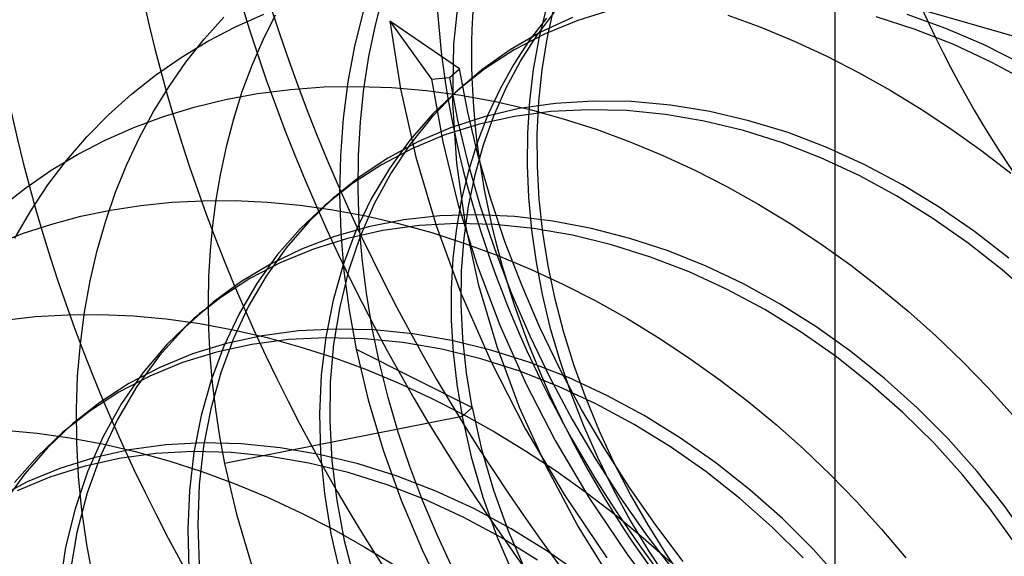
# Model space of a CAD drawing. Header units: millimetres. Extents: x -24 to 80, y -43 to 164.
# Tile 158 of 223: x 71.07 to 72.94, y 81.38 to 82.4. Entities that reach past the tile are written whole.
import ezdxf

# ---------------------------------------------------------------- set-up
doc = ezdxf.new("R2010")
doc.units = ezdxf.units.MM
doc.layers.add('MAIN-2', color=7, linetype='Continuous')

msp = doc.modelspace()

# ---------------------------------------------------------------- linework, layer by layer
at = {"layer": 'MAIN-2'}
for p, q in [((72.6227, 133.7078), (72.6227, -24.6017)), ((71.7501, 82.3909), (71.7653, 82.4494)), ((71.8993, 82.3547), (71.9104, 82.4634)), ((72.6992, 82.4458), (73.3055, 82.2708)), ((71.4842, 82.3876), (71.5381, 82.4118)), ((71.56, 82.4095), (71.5366, 82.3624)), ((71.727, 82.4163), (71.7107, 82.3507)), ((72.0561, 82.3701), (72.0901, 82.4154)), ((72.0745, 82.4226), (72.0606, 82.3654)), ((72.0762, 82.365), (72.089, 82.4227)), ((72.1994, 82.4195), (72.1345, 82.3996)), ((72.4197, 82.4096), (72.4822, 82.3866)), ((72.8333, 82.3846), (72.7601, 82.4108)), ((71.4251, 82.364), (71.4623, 82.4056)), ((71.7378, 82.331), (71.7501, 82.3909)), ((71.9098, 82.308), (71.7774, 82.3983)), ((71.7774, 82.3983), (71.7976, 82.2697)), ((71.7774, 82.3983), (71.857, 82.2882)), ((72.075, 82.4038), (72.0425, 82.3615)), ((72.1248, 82.4052), (72.0636, 82.3772)), ((72.1345, 82.3996), (72.0725, 82.3743)), ((72.7754, 82.3826), (72.7014, 82.4063)), ((71.4319, 82.3602), (71.4842, 82.3876)), ((72.0636, 82.3772), (72.0059, 82.3439)), ((72.0725, 82.3743), (72.0136, 82.3437)), ((72.4822, 82.3866), (72.5445, 82.3608)), ((72.8488, 82.3538), (72.7754, 82.3826)), ((72.9062, 82.3532), (72.8333, 82.3846)), ((71.3813, 82.3296), (71.4319, 82.3602)), ((71.3904, 82.3202), (71.4251, 82.364)), ((71.5366, 82.3624), (71.5155, 82.3138)), ((71.8973, 82.2429), (71.8993, 82.3547)), ((72.0425, 82.3615), (72.0131, 82.3168)), ((72.0256, 82.3221), (72.0561, 82.3701)), ((72.0606, 82.3654), (72.0499, 82.3065)), ((72.0666, 82.3059), (72.0762, 82.365)), ((72.5445, 82.3608), (72.6062, 82.3322)), ((72.9211, 82.3201), (72.8488, 82.3538)), ((72.9783, 82.3168), (72.9062, 82.3532)), ((71.7107, 82.3507), (71.698, 82.2831)), ((72.0059, 82.3439), (71.9521, 82.3056)), ((72.0136, 82.3437), (71.9583, 82.308)), ((71.3328, 82.296), (71.3813, 82.3296)), ((71.3583, 82.2744), (71.3904, 82.3202)), ((71.7283, 82.2697), (71.7378, 82.331)), ((72.0131, 82.3168), (71.9868, 82.2698)), ((71.9986, 82.2716), (72.0256, 82.3221)), ((72.6062, 82.3322), (72.6674, 82.301)), ((72.9921, 82.2818), (72.9211, 82.3201)), ((71.5155, 82.3138), (71.4968, 82.2638)), ((71.8907, 82.2914), (71.9098, 82.308)), ((71.9521, 82.3056), (71.9024, 82.2626)), ((71.9583, 82.308), (71.9067, 82.2673)), ((71.9258, 82.2254), (71.9098, 82.308)), ((72.0499, 82.3065), (72.0427, 82.2466)), ((72.0603, 82.2457), (72.0666, 82.3059)), ((72.6674, 82.301), (72.7277, 82.2672)), ((71.2867, 82.2595), (71.3328, 82.296)), ((71.698, 82.2831), (71.6889, 82.2136)), ((71.857, 82.2882), (71.8907, 82.2914)), ((71.857, 82.2882), (71.8781, 82.1694)), ((71.8907, 82.2915), (71.9063, 82.2105)), ((71.9179, 82.277), (71.9195, 82.2784)), ((71.9195, 82.2784), (71.9211, 82.2798)), ((71.9211, 82.2798), (71.9227, 82.2811)), ((71.9227, 82.2811), (71.9243, 82.2825)), ((71.9243, 82.2825), (71.9258, 82.2839)), ((71.243, 82.2203), (71.2867, 82.2595)), ((71.3289, 82.2267), (71.3583, 82.2744)), ((71.4654, 82.2497), (71.5265, 82.261)), ((71.4968, 82.2638), (71.4805, 82.2124)), ((71.5265, 82.261), (71.5889, 82.2688)), ((71.5889, 82.2688), (71.6523, 82.2733)), ((71.6523, 82.2733), (71.7166, 82.2745)), ((71.7166, 82.2745), (71.7815, 82.2722)), ((71.7217, 82.2071), (71.7283, 82.2697)), ((71.7815, 82.2722), (71.8469, 82.2666)), ((71.7976, 82.2697), (71.827, 82.14)), ((71.8469, 82.2666), (71.9126, 82.2578)), ((71.9024, 82.2626), (71.8573, 82.2158)), ((71.9067, 82.2673), (71.8591, 82.2221)), ((71.9068, 82.2674), (71.9084, 82.2687)), ((71.9084, 82.2687), (71.9099, 82.2701)), ((71.9099, 82.2701), (71.9115, 82.2715)), ((71.9115, 82.2715), (71.9131, 82.2729)), ((71.9131, 82.2729), (71.9147, 82.2742)), ((71.9147, 82.2742), (71.9163, 82.2756)), ((71.9163, 82.2756), (71.9179, 82.277)), ((71.9868, 82.2698), (71.9638, 82.2207)), ((71.9752, 82.2186), (71.9986, 82.2716)), ((72.7277, 82.2672), (72.7869, 82.231)), ((71.4058, 82.2352), (71.4654, 82.2497)), ((71.9046, 82.1287), (71.8973, 82.2429)), ((71.9126, 82.2578), (71.9784, 82.2457)), ((71.9784, 82.2457), (72.0442, 82.2305)), ((72.0925, 82.2422), (72.0234, 82.2322)), ((72.0427, 82.2466), (72.0388, 82.186)), ((72.0574, 82.1845), (72.0603, 82.2457)), ((72.1637, 82.2466), (72.0925, 82.2422)), ((72.2365, 82.2455), (72.1637, 82.2466)), ((72.3104, 82.2389), (72.2365, 82.2455)), ((71.3021, 82.1773), (71.3289, 82.2267)), ((71.3478, 82.2175), (71.4058, 82.2352)), ((71.8591, 82.2221), (71.8157, 82.1724)), ((71.9456, 82.1428), (71.9258, 82.2254)), ((72.0234, 82.2322), (71.9567, 82.2166)), ((72.0836, 82.2266), (72.0142, 82.2174)), ((72.0442, 82.2305), (72.1069, 82.2131)), ((72.1548, 82.2302), (72.0836, 82.2266)), ((72.2273, 82.2284), (72.1548, 82.2302)), ((72.3008, 82.2211), (72.2273, 82.2284)), ((72.385, 82.2268), (72.3104, 82.2389)), ((72.4596, 82.2093), (72.385, 82.2268)), ((72.7869, 82.231), (72.8451, 82.1926)), ((71.202, 82.1784), (71.243, 82.2203)), ((71.2915, 82.1966), (71.3478, 82.2175)), ((71.4805, 82.2124), (71.4666, 82.1599)), ((71.6889, 82.2136), (71.6836, 82.1425)), ((71.7181, 82.1433), (71.7217, 82.2071)), ((71.8573, 82.2158), (71.8164, 82.1649)), ((71.947, 82.2027), (71.8823, 82.1823)), ((71.9567, 82.2166), (71.8928, 82.1957)), ((71.9063, 82.2105), (71.9258, 82.129)), ((71.9638, 82.2207), (71.9439, 82.1694)), ((72.0142, 82.2174), (71.947, 82.2027)), ((71.9554, 82.1634), (71.9752, 82.2186)), ((72.1069, 82.2131), (72.1696, 82.1929)), ((72.3748, 82.2084), (72.3008, 82.2211)), ((72.4491, 82.1904), (72.3748, 82.2084)), ((72.5338, 82.1866), (72.4596, 82.2093)), ((71.2371, 82.1725), (71.2915, 82.1966)), ((71.8928, 82.1957), (71.8318, 82.1695)), ((72.0388, 82.186), (72.0382, 82.1249)), ((72.0577, 82.1226), (72.0574, 82.1845)), ((72.1696, 82.1929), (72.2321, 82.1699)), ((72.5231, 82.1671), (72.4491, 82.1904)), ((72.6074, 82.1586), (72.5338, 82.1866)), ((72.8451, 82.1926), (72.9019, 82.152)), ((71.1638, 82.134), (71.202, 82.1784)), ((71.1847, 82.1454), (71.2371, 82.1725)), ((71.278, 82.1262), (71.3021, 82.1773)), ((71.8318, 82.1695), (71.774, 82.1382)), ((71.8157, 82.1724), (71.7767, 82.1187)), ((71.8823, 82.1823), (71.8205, 82.1566)), ((71.8781, 82.1694), (71.907, 82.0515)), ((71.9439, 82.1694), (71.9273, 82.1161)), ((72.2321, 82.1699), (72.2945, 82.144)), ((72.5964, 82.1386), (72.5231, 82.1671)), ((71.4666, 82.1599), (71.4551, 82.1062)), ((71.8205, 82.1566), (71.7617, 82.1257)), ((71.8164, 82.1649), (71.7799, 82.1101)), ((71.9394, 82.1062), (71.9554, 82.1634)), ((72.6799, 82.1255), (72.6074, 82.1586)), ((72.9019, 82.152), (72.9572, 82.1095)), ((71.1283, 82.0873), (71.1638, 82.134)), ((71.1343, 82.1152), (71.1847, 82.1454)), ((71.6836, 82.1425), (71.6821, 82.0702)), ((71.7174, 82.0787), (71.7181, 82.1433)), ((71.774, 82.1382), (71.7196, 82.1021)), ((71.827, 82.14), (71.8655, 82.0103)), ((71.9211, 82.0128), (71.9046, 82.1287)), ((71.9258, 82.129), (71.9493, 82.047)), ((71.9693, 82.0604), (71.9456, 82.1428)), ((72.2945, 82.144), (72.3565, 82.1155)), ((72.6688, 82.105), (72.5964, 82.1386)), ((71.086, 82.082), (71.1343, 82.1152)), ((71.2566, 82.0734), (71.278, 82.1262)), ((71.7617, 82.1257), (71.7064, 82.0898)), ((71.7767, 82.1187), (71.7424, 82.0612)), ((71.7799, 82.1101), (71.7481, 82.0515)), ((71.9273, 82.1161), (71.9139, 82.0612)), ((72.0382, 82.1249), (72.0408, 82.0636)), ((72.0614, 82.06), (72.0577, 82.1226)), ((72.3565, 82.1155), (72.4178, 82.0842)), ((72.7511, 82.0877), (72.6799, 82.1255)), ((71.4551, 82.1062), (71.447, 82.059)), ((71.7196, 82.1021), (71.6694, 82.0617)), ((71.9271, 82.0471), (71.9394, 82.1062)), ((72.7398, 82.0667), (72.6688, 82.105)), ((71.0398, 82.0457), (71.086, 82.082)), ((71.0956, 82.038), (71.1283, 82.0873)), ((71.2379, 82.0189), (71.2566, 82.0734)), ((71.7064, 82.0898), (71.6548, 82.0491)), ((71.7196, 82.0133), (71.7174, 82.0787)), ((72.4178, 82.0842), (72.4784, 82.0504)), ((72.8206, 82.0453), (72.7511, 82.0877)), ((71.3046, 82.0483), (71.3634, 82.0543)), ((71.3634, 82.0543), (71.4233, 82.0574)), ((71.4233, 82.0574), (71.484, 82.0575)), ((71.447, 82.059), (71.4407, 82.0111)), ((71.484, 82.0575), (71.5454, 82.0547)), ((71.5454, 82.0547), (71.6072, 82.0489)), ((71.6694, 82.0617), (71.6229, 82.0168)), ((71.6581, 82.0519), (71.6596, 82.0533)), ((71.6596, 82.0533), (71.6612, 82.0547)), ((71.6612, 82.0547), (71.6628, 82.0561)), ((71.6628, 82.0561), (71.6644, 82.0574)), ((71.6644, 82.0574), (71.666, 82.0588)), ((71.666, 82.0588), (71.6676, 82.0602)), ((71.6676, 82.0602), (71.6692, 82.0616)), ((71.6692, 82.0616), (71.6708, 82.0629)), ((71.6708, 82.0629), (71.6723, 82.0643)), ((71.6723, 82.0643), (71.6739, 82.0657)), ((71.6821, 82.0702), (71.6844, 81.9971)), ((71.7424, 82.0612), (71.713, 82.0001)), ((71.9139, 82.0612), (71.9039, 82.005)), ((71.9969, 81.9782), (71.9693, 82.0604)), ((72.0408, 82.0636), (72.0465, 82.0022)), ((72.0683, 81.997), (72.0614, 82.06)), ((72.809, 82.0238), (72.7398, 82.0667)), ((71.0657, 81.9864), (71.0956, 82.038)), ((71.1905, 82.0277), (71.2469, 82.0394)), ((71.2469, 82.0394), (71.3046, 82.0483)), ((71.6548, 82.0491), (71.6072, 82.0039)), ((71.6072, 82.0489), (71.6694, 82.0402)), ((71.6549, 82.0492), (71.6565, 82.0505)), ((71.6565, 82.0505), (71.6581, 82.0519)), ((71.6694, 82.0402), (71.7318, 82.0286)), ((71.7481, 82.0515), (71.721, 81.9893)), ((71.907, 82.0515), (71.9433, 81.9349)), ((71.9185, 81.9863), (71.9271, 82.0471)), ((71.9493, 82.047), (71.9768, 81.9646)), ((72.4784, 82.0504), (72.5378, 82.0141)), ((72.888, 81.9987), (72.8206, 82.0453)), ((71.1355, 82.0131), (71.1905, 82.0277)), ((71.2218, 81.9627), (71.2379, 82.0189)), ((71.6229, 82.0168), (71.5805, 81.9676)), ((71.7318, 82.0286), (71.7943, 82.0141)), ((71.8039, 82.0208), (71.7369, 82.0076)), ((71.8728, 82.0285), (71.8039, 82.0208)), ((71.9432, 82.0306), (71.8728, 82.0285)), ((72.0149, 82.0273), (71.9432, 82.0306)), ((72.0874, 82.0187), (72.0149, 82.0273)), ((72.1603, 82.0048), (72.0874, 82.0187)), ((72.8762, 81.9768), (72.809, 82.0238)), ((71.082, 81.9957), (71.1355, 82.0131)), ((71.4407, 82.0111), (71.4362, 81.9625)), ((71.6072, 82.0039), (71.5639, 81.9543)), ((71.7369, 82.0076), (71.6722, 81.9892)), ((71.6844, 81.9971), (71.6905, 81.9234)), ((71.713, 82.0001), (71.6888, 81.9357)), ((71.7644, 82.0008), (71.6973, 81.9859)), ((71.7249, 81.9475), (71.7196, 82.0133)), ((71.8337, 82.0102), (71.7644, 82.0008)), ((71.7943, 82.0141), (71.8573, 81.9967)), ((71.9047, 82.014), (71.8337, 82.0102)), ((71.8655, 82.0103), (71.9131, 81.8805)), ((71.9039, 82.005), (71.8973, 81.9477)), ((71.9771, 82.0122), (71.9047, 82.014)), ((71.9467, 81.8961), (71.9211, 82.0128)), ((72.0505, 82.0047), (71.9771, 82.0122)), ((72.0465, 82.0022), (72.0552, 81.9407)), ((72.1245, 81.9919), (72.0505, 82.0047)), ((72.0784, 81.9337), (72.0683, 81.997)), ((72.2333, 81.9859), (72.1603, 82.0048)), ((72.5378, 82.0141), (72.5961, 81.9755)), ((72.9532, 81.948), (72.888, 81.9987)), ((71.03, 81.9755), (71.082, 81.9957)), ((71.6722, 81.9892), (71.61, 81.9656)), ((71.6973, 81.9859), (71.6326, 81.9656)), ((71.721, 81.9893), (71.6991, 81.9239)), ((71.8573, 81.9967), (71.9201, 81.9764)), ((71.9138, 81.924), (71.9185, 81.9863)), ((72.0281, 81.8967), (71.9969, 81.9782)), ((72.1987, 81.9737), (72.1245, 81.9919)), ((72.3061, 81.9619), (72.2333, 81.9859)), ((71.2084, 81.905), (71.2218, 81.9627)), ((71.4362, 81.9625), (71.4334, 81.9134)), ((71.5805, 81.9676), (71.5425, 81.9143)), ((71.61, 81.9656), (71.5507, 81.937)), ((71.6326, 81.9656), (71.5707, 81.94)), ((71.9201, 81.9764), (71.9826, 81.9534)), ((71.9768, 81.9646), (72.0082, 81.8823)), ((72.2727, 81.9504), (72.1987, 81.9737)), ((72.3783, 81.933), (72.3061, 81.9619)), ((72.5961, 81.9755), (72.653, 81.9347)), ((72.9408, 81.9259), (72.8762, 81.9768)), ((71.5639, 81.9543), (71.5252, 81.9004)), ((71.733, 81.8815), (71.7249, 81.9475)), ((71.8973, 81.9477), (71.894, 81.8893)), ((71.9826, 81.9534), (72.0448, 81.9275)), ((72.3461, 81.922), (72.2727, 81.9504)), ((71.5507, 81.937), (71.4946, 81.9033)), ((71.5707, 81.94), (71.5118, 81.9094)), ((71.6888, 81.9357), (71.6697, 81.8683)), ((71.6991, 81.9239), (71.6824, 81.8557)), ((71.6905, 81.9234), (71.7002, 81.8494)), ((71.9129, 81.8605), (71.9138, 81.924)), ((71.9433, 81.9349), (71.9865, 81.8208)), ((72.0448, 81.9275), (72.1064, 81.899)), ((72.0552, 81.9407), (72.067, 81.8791)), ((72.0917, 81.8704), (72.0784, 81.9337)), ((72.4494, 81.8993), (72.3783, 81.933)), ((72.653, 81.9347), (72.7084, 81.8919)), ((73.0027, 81.8713), (72.9408, 81.9259)), ((71.1977, 81.8458), (71.2084, 81.905)), ((71.4334, 81.9134), (71.4324, 81.8637)), ((71.5118, 81.9094), (71.4565, 81.8737)), ((71.5425, 81.9143), (71.5091, 81.8569)), ((72.4185, 81.8887), (72.3461, 81.922)), ((71.4946, 81.9033), (71.442, 81.8648)), ((71.5252, 81.9004), (71.4913, 81.8427)), ((71.894, 81.8893), (71.8942, 81.83)), ((71.9812, 81.7798), (71.9467, 81.8961)), ((72.0627, 81.8165), (72.0281, 81.8967)), ((72.1064, 81.899), (72.1674, 81.8679)), ((72.4895, 81.8506), (72.4185, 81.8887)), ((72.519, 81.8611), (72.4494, 81.8993)), ((72.7084, 81.8919), (72.7622, 81.8473)), ((71.4565, 81.8737), (71.4049, 81.8331)), ((71.6697, 81.8683), (71.656, 81.7984)), ((71.744, 81.8154), (71.733, 81.8815)), ((71.9131, 81.8805), (71.9699, 81.7512)), ((72.0082, 81.8823), (72.0433, 81.8007)), ((72.067, 81.8791), (72.0817, 81.8175)), ((72.1082, 81.8071), (72.0917, 81.8704)), ((72.1674, 81.8679), (72.2277, 81.8341)), ((71.442, 81.8648), (71.3885, 81.8167)), ((71.4208, 81.8469), (71.4223, 81.8483)), ((71.4223, 81.8483), (71.4239, 81.8496)), ((71.4324, 81.8637), (71.4332, 81.8136)), ((71.5091, 81.8569), (71.4805, 81.7956)), ((71.6824, 81.8557), (71.6708, 81.7851)), ((71.7002, 81.8494), (71.7137, 81.7752)), ((71.916, 81.7959), (71.9129, 81.8605)), ((72.5586, 81.8079), (72.4895, 81.8506)), ((72.5868, 81.8184), (72.519, 81.8611)), ((72.7622, 81.8473), (72.8144, 81.8008)), ((71.0452, 81.8307), (71.1047, 81.8372)), ((71.1047, 81.8372), (71.1654, 81.8408)), ((71.1654, 81.8408), (71.2273, 81.8412)), ((71.1898, 81.7855), (71.1977, 81.8458)), ((71.2273, 81.8412), (71.2899, 81.8386)), ((71.2899, 81.8386), (71.3531, 81.8328)), ((71.3531, 81.8328), (71.4166, 81.824)), ((71.4049, 81.8331), (71.3542, 81.7845)), ((71.4049, 81.8332), (71.4065, 81.8345)), ((71.4065, 81.8345), (71.4081, 81.8359)), ((71.4081, 81.8359), (71.4097, 81.8373)), ((71.4097, 81.8373), (71.4113, 81.8387)), ((71.4113, 81.8387), (71.4128, 81.84)), ((71.4128, 81.84), (71.4144, 81.8414)), ((71.4144, 81.8414), (71.416, 81.8428)), ((71.416, 81.8428), (71.4176, 81.8442)), ((71.4176, 81.8442), (71.4192, 81.8455)), ((71.4192, 81.8455), (71.4208, 81.8469)), ((71.4913, 81.8427), (71.4623, 81.7813)), ((71.8942, 81.83), (71.8977, 81.7699)), ((72.2277, 81.8341), (72.2872, 81.7978)), ((71.3885, 81.8167), (71.3402, 81.7632)), ((71.4166, 81.824), (71.4803, 81.8122)), ((71.4332, 81.8136), (71.4358, 81.7631)), ((71.4803, 81.8122), (71.5443, 81.7974)), ((71.6043, 81.8101), (71.5348, 81.801)), ((71.6755, 81.8137), (71.6043, 81.8101)), ((71.748, 81.8119), (71.6755, 81.8137)), ((71.7577, 81.7495), (71.744, 81.8154)), ((71.8215, 81.8046), (71.748, 81.8119)), ((71.9865, 81.8208), (72.0357, 81.7102)), ((72.1006, 81.7379), (72.0627, 81.8165)), ((72.0817, 81.8175), (72.0995, 81.7557)), ((72.653, 81.7712), (72.5868, 81.8184)), ((71.4805, 81.7956), (71.4566, 81.7307)), ((71.5348, 81.801), (71.4675, 81.7865)), ((71.5852, 81.7936), (71.5157, 81.7845)), ((71.5443, 81.7974), (71.6067, 81.7802)), ((71.6564, 81.7972), (71.5852, 81.7936)), ((71.656, 81.7984), (71.6474, 81.7264)), ((71.7289, 81.7953), (71.6564, 81.7972)), ((71.8023, 81.788), (71.7289, 81.7953)), ((71.8955, 81.7919), (71.8215, 81.8046)), ((71.9697, 81.7737), (71.8955, 81.7919)), ((71.923, 81.7304), (71.916, 81.7959)), ((72.0433, 81.8007), (72.0821, 81.7205)), ((72.1278, 81.7441), (72.1082, 81.8071)), ((72.2872, 81.7978), (72.3456, 81.7592)), ((72.6256, 81.7609), (72.5586, 81.8079)), ((72.8144, 81.8008), (72.865, 81.7523)), ((71.1847, 81.724), (71.1898, 81.7855)), ((71.3542, 81.7845), (71.3086, 81.7307)), ((71.4675, 81.7865), (71.4027, 81.7664)), ((71.4623, 81.7813), (71.4383, 81.7167)), ((71.5157, 81.7845), (71.4484, 81.7699)), ((71.6067, 81.7802), (71.6692, 81.7602)), ((71.6708, 81.7851), (71.6645, 81.7126)), ((71.7136, 81.7752), (71.9338, 81.6644)), ((71.7137, 81.7752), (71.7362, 81.6794)), ((71.8764, 81.7753), (71.8023, 81.788)), ((71.9506, 81.7571), (71.8764, 81.7753)), ((72.0437, 81.7501), (71.9697, 81.7737)), ((72.024, 81.665), (71.9812, 81.7798)), ((71.3402, 81.7632), (71.2974, 81.7047)), ((71.4027, 81.7664), (71.3408, 81.7409)), ((71.4484, 81.7699), (71.3835, 81.7499)), ((71.4358, 81.7631), (71.4401, 81.7123)), ((71.6692, 81.7602), (71.7315, 81.7374)), ((71.8977, 81.7699), (71.9046, 81.7091)), ((72.0245, 81.7335), (71.9506, 81.7571)), ((72.0995, 81.7557), (72.1205, 81.6938)), ((72.3456, 81.7592), (72.4027, 81.7185)), ((72.6901, 81.7099), (72.6256, 81.7609)), ((72.7173, 81.7197), (72.653, 81.7712)), ((71.3408, 81.7409), (71.282, 81.7101)), ((71.3835, 81.7499), (71.3216, 81.7244)), ((71.7315, 81.7374), (71.7935, 81.7117)), ((71.7741, 81.6838), (71.7577, 81.7495)), ((71.9699, 81.7512), (72.0352, 81.6237)), ((72.117, 81.7214), (72.0437, 81.7501)), ((72.1416, 81.6611), (72.1006, 81.7379)), ((72.1503, 81.6816), (72.1278, 81.7441)), ((72.865, 81.7523), (72.9142, 81.7019)), ((71.1824, 81.6616), (71.1847, 81.724)), ((71.3216, 81.7244), (71.2629, 81.6936)), ((71.3086, 81.7307), (71.2681, 81.6722)), ((71.4383, 81.7167), (71.4194, 81.6492)), ((71.4566, 81.7307), (71.4377, 81.6624)), ((71.6474, 81.7264), (71.6441, 81.6526)), ((71.9338, 81.6644), (71.923, 81.7304)), ((72.0979, 81.7048), (72.0245, 81.7335)), ((72.0821, 81.7205), (72.124, 81.6422)), ((72.1894, 81.6877), (72.117, 81.7214)), ((72.4027, 81.7185), (72.4581, 81.6759)), ((72.7791, 81.6642), (72.7173, 81.7197)), ((71.282, 81.7101), (71.2267, 81.6743)), ((71.2974, 81.7047), (71.2602, 81.6416)), ((71.4401, 81.7123), (71.4462, 81.6612)), ((71.6645, 81.7126), (71.6634, 81.6387)), ((71.7935, 81.7117), (71.8551, 81.6833)), ((71.9046, 81.7091), (71.9147, 81.6479)), ((72.0357, 81.7102), (72.0917, 81.6019)), ((72.1703, 81.6711), (72.0979, 81.7048)), ((72.7519, 81.6552), (72.6901, 81.7099)), ((72.9142, 81.7019), (72.9616, 81.6497)), ((71.2629, 81.6936), (71.2076, 81.6577)), ((71.7362, 81.6794), (71.7646, 81.5837)), ((71.7934, 81.6181), (71.7741, 81.6838)), ((71.8551, 81.6833), (71.916, 81.6523)), ((72.1205, 81.6938), (72.1446, 81.6319)), ((72.1757, 81.6199), (72.1503, 81.6816)), ((72.2604, 81.6493), (72.1894, 81.6877)), ((71.2267, 81.6743), (71.1751, 81.6336)), ((71.183, 81.5983), (71.1824, 81.6616)), ((71.2681, 81.6722), (71.233, 81.6094)), ((71.4377, 81.6624), (71.424, 81.5911)), ((71.4462, 81.6612), (71.454, 81.6099)), ((71.9338, 81.6645), (71.9147, 81.6479)), ((71.9338, 81.6644), (71.9516, 81.5858)), ((72.075, 81.552), (72.024, 81.665)), ((72.1856, 81.5861), (72.1416, 81.6611)), ((72.2413, 81.6327), (72.1703, 81.6711)), ((72.4581, 81.6759), (72.5118, 81.6316)), ((72.8378, 81.6052), (72.7791, 81.6642)), ((71.2076, 81.6577), (71.156, 81.617)), ((71.2602, 81.6416), (71.2285, 81.574)), ((71.4194, 81.6492), (71.4056, 81.5793)), ((71.9147, 81.6479), (71.4636, 81.5586)), ((71.6441, 81.6526), (71.6461, 81.5775)), ((71.9147, 81.6479), (71.932, 81.571)), ((71.916, 81.6523), (71.9762, 81.6187)), ((72.124, 81.6422), (72.1688, 81.5662)), ((72.3297, 81.6065), (72.2604, 81.6493)), ((72.8105, 81.5973), (72.7519, 81.6552)), ((71.1751, 81.6336), (71.1275, 81.5883)), ((71.1623, 81.6225), (71.1639, 81.6239)), ((71.1639, 81.6239), (71.1655, 81.6253)), ((71.1655, 81.6253), (71.1671, 81.6267)), ((71.1671, 81.6267), (71.1687, 81.628)), ((71.1687, 81.628), (71.1703, 81.6294)), ((71.1703, 81.6294), (71.1719, 81.6308)), ((71.1719, 81.6308), (71.1735, 81.6322)), ((71.1735, 81.6322), (71.1751, 81.6336)), ((71.6634, 81.6387), (71.6675, 81.5637)), ((72.0352, 81.6237), (72.1087, 81.4993)), ((72.1446, 81.6319), (72.1717, 81.5702)), ((72.3105, 81.5899), (72.2413, 81.6327)), ((72.5118, 81.6316), (72.5639, 81.5853)), ((71.0461, 81.6216), (71.1079, 81.6158)), ((71.1079, 81.6158), (71.1699, 81.607)), ((71.156, 81.617), (71.1083, 81.5718)), ((71.156, 81.617), (71.1576, 81.6184)), ((71.1576, 81.6184), (71.1592, 81.6198)), ((71.1592, 81.6198), (71.1607, 81.6212)), ((71.1607, 81.6212), (71.1623, 81.6225)), ((71.1699, 81.607), (71.2321, 81.5954)), ((71.233, 81.6094), (71.2035, 81.5427)), ((71.454, 81.6099), (71.4636, 81.5586)), ((71.8155, 81.5525), (71.7934, 81.6181)), ((71.9762, 81.6187), (72.0353, 81.5827)), ((72.2039, 81.559), (72.1757, 81.6199)), ((72.3968, 81.5594), (72.3297, 81.6065)), ((72.8929, 81.5433), (72.8378, 81.6052)), ((71.1275, 81.5883), (71.0841, 81.5387)), ((71.1865, 81.5342), (71.183, 81.5983)), ((71.2321, 81.5954), (71.2942, 81.581)), ((71.3521, 81.5937), (71.2828, 81.5844)), ((71.4231, 81.5974), (71.3521, 81.5937)), ((71.424, 81.5911), (71.4157, 81.5177)), ((71.4956, 81.5956), (71.4231, 81.5974)), ((71.5691, 81.5883), (71.4956, 81.5956)), ((71.6432, 81.5756), (71.5691, 81.5883)), ((71.9516, 81.5858), (71.9745, 81.5076)), ((72.0917, 81.6019), (72.1558, 81.4936)), ((72.2326, 81.5128), (72.1856, 81.5861)), ((72.3776, 81.5429), (72.3105, 81.5899)), ((72.8657, 81.5363), (72.8105, 81.5973)), ((71.1083, 81.5718), (71.0649, 81.5222)), ((71.2156, 81.5694), (71.151, 81.549)), ((71.2636, 81.5678), (71.1965, 81.5529)), ((71.2285, 81.574), (71.2028, 81.5024)), ((71.2828, 81.5844), (71.2156, 81.5694)), ((71.3329, 81.5772), (71.2636, 81.5678)), ((71.2942, 81.581), (71.3576, 81.5634)), ((71.404, 81.5809), (71.3329, 81.5772)), ((71.4056, 81.5793), (71.3971, 81.5073)), ((71.4765, 81.579), (71.404, 81.5809)), ((71.55, 81.5717), (71.4765, 81.579)), ((71.624, 81.559), (71.55, 81.5717)), ((71.7174, 81.5575), (71.6432, 81.5756)), ((71.6461, 81.5775), (71.6533, 81.5015)), ((71.7646, 81.5837), (71.7989, 81.4886)), ((71.932, 81.571), (71.9543, 81.4943)), ((72.0353, 81.5827), (72.0933, 81.5444)), ((72.1717, 81.5702), (72.2016, 81.5096)), ((72.5639, 81.5853), (72.6145, 81.5368)), ((71.151, 81.549), (71.0891, 81.5233)), ((71.1965, 81.5529), (71.1318, 81.5324)), ((71.3576, 81.5634), (71.4208, 81.5429)), ((71.4636, 81.5586), (71.4863, 81.4622)), ((71.6983, 81.541), (71.624, 81.559)), ((71.6675, 81.5637), (71.6767, 81.4881)), ((71.7914, 81.5343), (71.7174, 81.5575)), ((71.8403, 81.487), (71.8155, 81.5525)), ((72.1341, 81.4413), (72.075, 81.552)), ((72.1688, 81.5662), (72.2158, 81.4929)), ((72.2349, 81.4992), (72.2039, 81.559)), ((72.4614, 81.5085), (72.3968, 81.5594)), ((71.0841, 81.5387), (71.0451, 81.485)), ((71.1318, 81.5324), (71.07, 81.5067)), ((71.2035, 81.5427), (71.1797, 81.4725)), ((71.1929, 81.4696), (71.1865, 81.5342)), ((71.4208, 81.5429), (71.4837, 81.5197)), ((71.7723, 81.5178), (71.6983, 81.541)), ((71.8648, 81.506), (71.7914, 81.5343)), ((72.0933, 81.5444), (72.15, 81.5039)), ((72.4422, 81.4919), (72.3776, 81.5429)), ((72.6145, 81.5368), (72.6638, 81.4862)), ((72.9171, 81.4728), (72.8657, 81.5363)), ((72.9441, 81.4788), (72.8929, 81.5433)), ((71.0891, 81.5233), (71.0304, 81.4924)), ((71.4157, 81.5177), (71.4129, 81.4427)), ((71.4837, 81.5197), (71.5463, 81.4936)), ((71.8457, 81.4894), (71.7723, 81.5178)), ((72.2825, 81.4415), (72.2326, 81.5128)), ((71.2028, 81.5024), (71.1832, 81.4272)), ((71.3971, 81.5073), (71.3938, 81.4336)), ((71.5463, 81.4936), (71.6084, 81.4649)), ((71.6533, 81.5015), (71.6658, 81.4249)), ((71.9372, 81.4726), (71.8648, 81.506)), ((71.9543, 81.4943), (71.9816, 81.4184)), ((71.9745, 81.5076), (72.0025, 81.4304)), ((72.1087, 81.4993), (72.1894, 81.379)), ((72.15, 81.5039), (72.2052, 81.4615)), ((72.1558, 81.4936), (72.2275, 81.3866)), ((72.2016, 81.5096), (72.234, 81.4503)), ((72.2158, 81.4929), (72.265, 81.4224)), ((72.2686, 81.4405), (72.2349, 81.4992)), ((72.5231, 81.4538), (72.4614, 81.5085)), ((71.6767, 81.4881), (71.691, 81.4122)), ((71.7989, 81.4886), (71.8388, 81.3944)), ((71.8678, 81.4219), (71.8403, 81.487)), ((71.9181, 81.456), (71.8457, 81.4894)), ((72.5039, 81.4372), (72.4422, 81.4919)), ((72.6638, 81.4862), (72.7116, 81.4335)), ((72.9911, 81.412), (72.9441, 81.4788)), ((71.1797, 81.4725), (71.1618, 81.3992)), ((71.2022, 81.4047), (71.1929, 81.4696)), ((71.4863, 81.4622), (71.515, 81.3661)), ((71.6084, 81.4649), (71.6698, 81.4336)), ((71.989, 81.4178), (71.9181, 81.456)), ((72.0082, 81.4343), (71.9372, 81.4726)), ((72.2052, 81.4615), (72.2588, 81.4172)), ((72.9644, 81.4069), (72.9171, 81.4728)), ((71.4129, 81.4427), (71.4157, 81.3664)), ((72.2009, 81.3335), (72.1341, 81.4413)), ((72.234, 81.4503), (72.2687, 81.3928)), ((72.3048, 81.3832), (72.2686, 81.4405)), ((72.3348, 81.3724), (72.2825, 81.4415)), ((72.5624, 81.3792), (72.5039, 81.4372)), ((72.5815, 81.3957), (72.5231, 81.4538)), ((71.1832, 81.4272), (71.1701, 81.3489)), ((71.3938, 81.4336), (71.396, 81.3585)), ((71.6658, 81.4249), (71.6835, 81.3482)), ((71.6698, 81.4336), (71.7303, 81.3997)), ((71.898, 81.3573), (71.8678, 81.4219)), ((71.9816, 81.4184), (72.0138, 81.3435)), ((72.0582, 81.375), (71.989, 81.4178)), ((72.0025, 81.4304), (72.0355, 81.3544)), ((72.0774, 81.3915), (72.0082, 81.4343)), ((72.2588, 81.4172), (72.311, 81.371)), ((72.265, 81.4224), (72.3168, 81.3543)), ((72.7116, 81.4335), (72.7576, 81.3791)), ((71.1618, 81.3992), (71.15, 81.3233)), ((71.2141, 81.3399), (71.2022, 81.4047)), ((71.691, 81.4122), (71.7105, 81.3365)), ((71.7303, 81.3997), (71.7896, 81.3634)), ((71.8388, 81.3944), (71.8843, 81.3017)), ((72.1445, 81.3445), (72.0774, 81.3915)), ((72.2275, 81.3866), (72.305, 81.2844)), ((72.2687, 81.3928), (72.3057, 81.3372)), ((72.3434, 81.3274), (72.3048, 81.3832)), ((72.6364, 81.3346), (72.5815, 81.3957))]:
    msp.add_line(p, q, dxfattribs=at)
for centre, major_axis, start_param, end_param in [((73.9318, 82.5663), (-1.905, 2.1998), 0.000079, 2.284521), ((73.8892, 82.5295), (1.905, -2.1998), -3.141514, -0.857072), ((73.6318, 82.3065), (-1.8019, 2.0807), 0.000079, 2.284521), ((73.3818, 82.09), (1.8019, -2.0807), -3.141514, -0.857072), ((74.1318, 82.7396), (1.1473, -1.3248), -3.141514, -0.857072), ((73.3818, 82.09), (-1.1473, 1.3248), 0.000079, 2.284521), ((73.2318, 81.9601), (-0.982, 1.1339), 0.000001, 2.284521)]:
    msp.add_ellipse(centre, major_axis=major_axis, ratio=0.75, start_param=start_param, end_param=end_param, dxfattribs=at)

doc.saveas('drawing.dxf')
